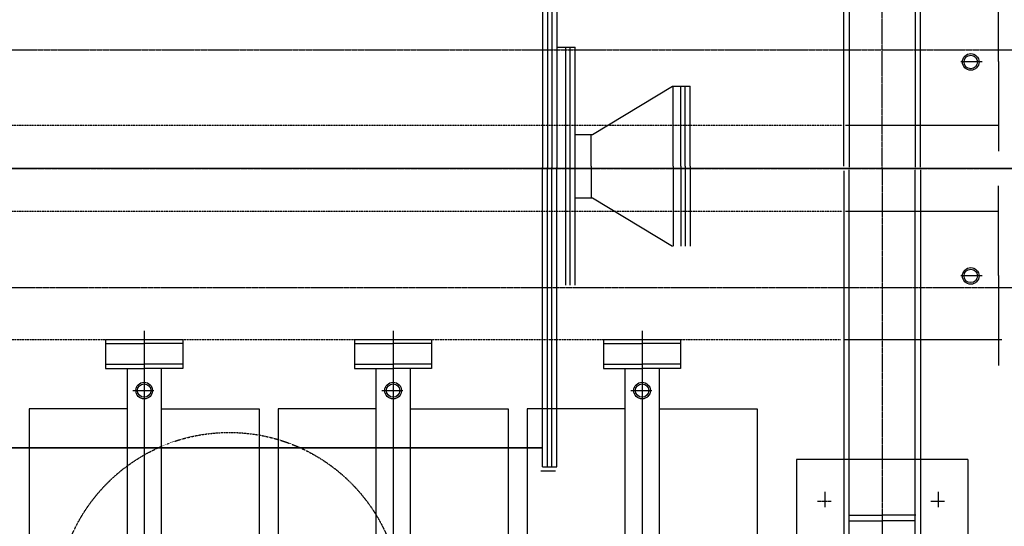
# Model space of a CAD drawing. Header units: inches. Extents: x -4968858 to -265257, y -220693 to 1871410.
# Tile 158 of 225: x -1893453 to -1891384, y 1195329 to 1196394. Entities that reach past the tile are written whole.
import ezdxf

# ---------------------------------------------------------------- set-up
doc = ezdxf.new("R2010")
doc.units = ezdxf.units.IN
doc.header["$MEASUREMENT"] = 0
for name, pattern in [('CENTER', [2, 1.25, -0.25, 0.25, -0.25]), ('CONTINOUS', [0]), ('DASHED2', [0.375, 0.25, -0.125]), ('HIDDEN', [0.375, 0.25, -0.125])]:
    doc.linetypes.add(name, pattern=pattern)
doc.layers.add('GRID', color=8, linetype='Continuous')
doc.layers.add('IPB', color=6, linetype='Continuous')

# ---------------------------------------------------------------- blocks, each defined once
blk = doc.blocks.new('UTCOMBINE')
at = {"color": 6, "linetype": 'CENTER'}
for p, q in [((-709397.1, 45382.9, 0), (-709397.1, 46911.5, 0)), ((-708873.8, 45382.9, 0), (-708873.8, 46911.5, 0)), ((-709920.4, 45382.9, 0), (-709920.4, 46624.1, 0)), ((-710425, 44878.8, 0), (-710425, 45900.6, 0)), ((-710527.5, 45578.4, 0), (-710556.4, 45578.4, 0)), ((-710289.2, 45578.4, 0), (-710318, 45578.4, 0)), ((-708350.5, 45128.8, 0), (-710997.9, 45128.8, 0)), ((-710425, 44878.8, 0), (-710425, 43456.8, 0)), ((-708047.3, 44628.8, 0), (-710957.6, 44628.8, 0))]:
    blk.add_line(p, q, dxfattribs=at)
at = {"color": 6}
for p, q in [((-709920.4, 45220.3, 0), (-709920.4, 46829.6, 0)), ((-709397.1, 45220.3, 0), (-709397.1, 46829.6, 0)), ((-708873.8, 45220.3, 0), (-708873.8, 46829.6, 0)), ((-710162, 45384, 0), (-710162, 46783.9, 0)), ((-709678.8, 45384, 0), (-709678.8, 46783.9, 0)), ((-709678.8, 45384, 0), (-709678.8, 46783.9, 0)), ((-709638.7, 45384, 0), (-709638.7, 46783.9, 0)), ((-709155.5, 45384, 0), (-709155.5, 46783.9, 0)), ((-709155.5, 45384, 0), (-709155.5, 46783.9, 0)), ((-709115.4, 45384, 0), (-709115.4, 46783.9, 0)), ((-708632.2, 45384, 0), (-708632.2, 46783.9, 0)), ((-710505.5, 44881.4, 0), (-710505.5, 45783.8, 0)), ((-710494.6, 45783.8, 0), (-710494.6, 44881.4, 0)), ((-710355.4, 45783.8, 0), (-710355.4, 44881.4, 0)), ((-710344.5, 44883.6, 0), (-710344.5, 45783.8, 0)), ((-709956.4, 45299.2, 0), (-709956.4, 45726.6, 0)), ((-709884.4, 45299.2, 0), (-709884.4, 45726.6, 0)), ((-709433.1, 45299.2, 0), (-709433.1, 45726.6, 0)), ((-709361.1, 45299.2, 0), (-709361.1, 45726.6, 0)), ((-708909.8, 45299.2, 0), (-708909.8, 45726.6, 0)), ((-708837.8, 45299.2, 0), (-708837.8, 45726.6, 0)), ((-710604.8, 45490.8, 0), (-710604.8, 45672.9, 0)), ((-710245.2, 45490.8, 0), (-710245.2, 45672.9, 0)), ((-710494.6, 45619.8, 0), (-710424.6, 45619.8, 0)), ((-710355.4, 45619.8, 0), (-710425.4, 45619.8, 0)), ((-710495.5, 45607.9, 0), (-710425.5, 45607.9, 0)), ((-710355.4, 45607.9, 0), (-710424.5, 45607.9, 0)), ((-710543, 45558.9, 0), (-710543, 45590.9, 0)), ((-710304.6, 45558.9, 0), (-710304.6, 45590.9, 0)), ((-710604.8, 45490.8, 0), (-710245.2, 45490.8, 0)), ((-709956.4, 45384, 0), (-710162, 45384, 0)), ((-709884.4, 45384, 0), (-709678.8, 45384, 0)), ((-709433.1, 45384, 0), (-709638.7, 45384, 0)), ((-709361.1, 45384, 0), (-709155.5, 45384, 0)), ((-708909.8, 45384, 0), (-709115.4, 45384, 0)), ((-708837.8, 45384, 0), (-708632.2, 45384, 0)), ((-709896.7, 45345.7, 0), (-709940.9, 45345.7, 0)), ((-709373.4, 45345.7, 0), (-709417.6, 45345.7, 0)), ((-708850.1, 45345.7, 0), (-708894.3, 45345.7, 0)), ((-710669.9, 45104, 0), (-710669.9, 45293, 0)), ((-710001.4, 45238, 0), (-710001.4, 45299.2, 0)), ((-710001.4, 45299.2, 0), (-709920.4, 45299.2, 0)), ((-710001.4, 45290.2, 0), (-709920.4, 45290.2, 0)), ((-709839.4, 45299.2, 0), (-709920.4, 45299.2, 0)), ((-709839.4, 45290.2, 0), (-709920.4, 45290.2, 0)), ((-709839.4, 45238, 0), (-709839.4, 45299.2, 0)), ((-709478.1, 45238, 0), (-709478.1, 45299.2, 0)), ((-709478.1, 45299.2, 0), (-709397.1, 45299.2, 0)), ((-709478.1, 45290.2, 0), (-709397.1, 45290.2, 0)), ((-709316.1, 45299.2, 0), (-709397.1, 45299.2, 0)), ((-709316.1, 45290.2, 0), (-709397.1, 45290.2, 0)), ((-709316.1, 45238, 0), (-709316.1, 45299.2, 0)), ((-708954.8, 45238, 0), (-708954.8, 45299.2, 0)), ((-708954.8, 45299.2, 0), (-708873.8, 45299.2, 0)), ((-708954.8, 45290.2, 0), (-708873.8, 45290.2, 0)), ((-708792.8, 45299.2, 0), (-708873.8, 45299.2, 0)), ((-708792.8, 45290.2, 0), (-708873.8, 45290.2, 0)), ((-708792.8, 45238, 0), (-708792.8, 45299.2, 0)), ((-710001.4, 45247, 0), (-709920.4, 45247, 0)), ((-709839.4, 45247, 0), (-709920.4, 45247, 0)), ((-709478.1, 45247, 0), (-709397.1, 45247, 0)), ((-709316.1, 45247, 0), (-709397.1, 45247, 0)), ((-708954.8, 45247, 0), (-708873.8, 45247, 0)), ((-708792.8, 45247, 0), (-708873.8, 45247, 0)), ((-710676.4, 45239, 0), (-710346.4, 45239, 0)), ((-709839.4, 45238, 0), (-710001.4, 45238, 0)), ((-709316.1, 45238, 0), (-709478.1, 45238, 0)), ((-708792.8, 45238, 0), (-708954.8, 45238, 0)), ((-710669.9, 45104, 0), (-710669.9, 44915, 0)), ((-710635, 45104.6, 0), (-710590.7, 45104.6, 0)), ((-710669.5, 44969, 0), (-710347.7, 44969, 0)), ((-710505.5, 44876.1, 0), (-710505.5, 43973.7, 0)), ((-710494.6, 43973.7, 0), (-710494.6, 44876.1, 0)), ((-710355.4, 43973.7, 0), (-710355.4, 44876.1, 0)), ((-710344.5, 44874, 0), (-710344.5, 43973.7, 0)), ((-710669.9, 44653.5, 0), (-710669.9, 44842.5, 0)), ((-710669.5, 44788.5, 0), (-710347.7, 44788.5, 0)), ((-710669.9, 44653.5, 0), (-710669.9, 44464.5, 0)), ((-710635, 44654.6, 0), (-710590.7, 44654.6, 0))]:
    blk.add_line(p, q, dxfattribs=at)
at = {"color": 3}
for p, q in [((-709707.5, 45514.5, 0), (-709738.1, 45514.7, 0)), ((-709741.4, 45506.4, 0), (-709741.4, 44876.4, 0)), ((-709730.6, 45506.4, 0), (-709730.6, 44876.4, 0)), ((-709721.6, 45506.4, 0), (-709721.6, 44876.4, 0)), ((-709710.8, 45506.4, 0), (-709710.8, 44876.4, 0)), ((-708360.8, 45466.1, 0), (-709710.8, 45466.1, 0)), ((-708360.8, 45466.1, 0), (-709710.8, 45466.1, 0)), ((-708360.8, 45465.1, 0), (-709710.8, 45465.1, 0)), ((-709779.9, 45124.3, 0), (-709779.9, 44623.3, 0)), ((-709769.1, 45124.3, 0), (-709769.1, 44623.3, 0)), ((-709760.1, 45124.3, 0), (-709760.1, 44623.3, 0)), ((-710021.6, 44873.8, 0), (-710021.6, 45041.9, 0)), ((-710010.8, 44873.8, 0), (-710010.8, 45041.9, 0)), ((-710001.8, 44873.8, 0), (-710001.8, 45041.9, 0)), ((-709985.5, 44873.8, 0), (-709985.5, 45041.9, 0)), ((-709816.1, 44940.3, 0), (-709984.3, 45041.8, 0)), ((-709778.7, 44940.3, 0), (-709816.1, 44940.3, 0)), ((-709813.7, 44873.8, 0), (-709813.7, 44940.3, 0)), ((-710021.6, 44873.8, 0), (-710021.6, 44705.8, 0)), ((-710010.8, 44873.8, 0), (-710010.8, 44705.8, 0)), ((-710001.8, 44873.8, 0), (-710001.8, 44705.8, 0)), ((-709985.5, 44873.8, 0), (-709985.5, 44705.8, 0)), ((-709813.7, 44873.8, 0), (-709813.7, 44807.3, 0)), ((-709741.4, 44449.9, 0), (-709741.4, 44876.4, 0)), ((-709730.6, 44449.9, 0), (-709730.6, 44876.4, 0)), ((-709721.6, 44449.9, 0), (-709721.6, 44876.4, 0)), ((-709710.8, 44449.9, 0), (-709710.8, 44876.4, 0)), ((-709816.1, 44807.3, 0), (-709984.3, 44705.8, 0)), ((-709778.7, 44807.3, 0), (-709816.1, 44807.3, 0)), ((-709984, 44705.8, 0), (-710021.6, 44705.8, 0)), ((-709742.2, 44623.3, 0), (-709779.9, 44623.3, 0))]:
    blk.add_line(p, q, dxfattribs=at)
blk.add_line((-709710.8, 45506.4, 0), (-709741.4, 45506.4, 0))
at = {"color": 6, "linetype": 'DASHED2'}
for p, q in [((-710337.5, 45239, 0), (-708350.5, 45239, 0)), ((-710341.3, 44969, 0), (-708350.5, 44969, 0)), ((-710341.3, 44788.5, 0), (-708350.5, 44788.5, 0))]:
    blk.add_line(p, q, dxfattribs=at)
at = {"color": 2, "linetype": 'CENTER'}
blk.add_line((-705634.7, 44878.8, 0), (-710983.2, 44878.8, 0), dxfattribs=at)
at = {"color": 6}
for centre, radius in [((-709920.4, 45345.7, 0), 17.5), ((-709920.4, 45345.7, 0), 14.1), ((-709397.1, 45345.7, 0), 17.5), ((-709397.1, 45345.7, 0), 14.1), ((-708873.8, 45345.7, 0), 17.5), ((-708873.8, 45345.7, 0), 14.1), ((-710611.2, 45104.6, 0), 17.5), ((-710611.2, 45104.6, 0), 14.1), ((-710611.2, 44654.6, 0), 17.5), ((-710611.2, 44654.6, 0), 14.1)]:
    blk.add_circle(centre, radius, dxfattribs=at)
at = {"layer": 'GRID', "color": 7, "ltscale": 0.2}
blk.add_line((-705183.3, 44878.3, 0), (-712150.7, 44878.3, 0), dxfattribs=at)
at = {"layer": 'IPB', "linetype": 'HIDDEN'}
blk.add_circle((-709052.6, 45795.1, 0), 361.3, dxfattribs=at)
blk = doc.blocks.new('TFMR YARD')
at = {"layer": 'GRID', "color": 1, "rotation": 180}
blk.add_blockref('UTCOMBINE', (-795623.4, 296115.8, 0), dxfattribs=at)

msp = doc.modelspace()

# ---------------------------------------------------------------- block references
at = {"color": 1, "linetype": 'CONTINOUS', "lineweight": 15}
msp.add_blockref('TFMR YARD', (-1806442, 944844), dxfattribs=at)

doc.saveas('drawing.dxf')
